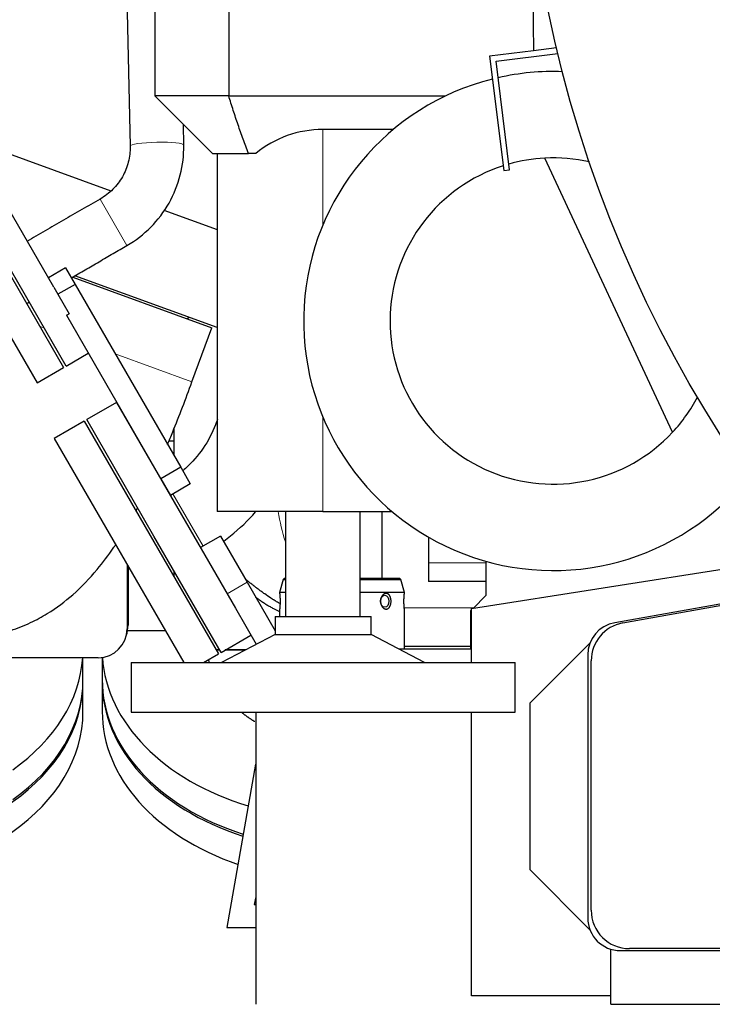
# Model space of a CAD drawing. Header units: inches. Extents: x 0 to 23760, y -13 to 16800.
# Tile 170 of 256: x 10805 to 11166, y 5035 to 5548. Entities that reach past the tile are written whole.
import ezdxf

# ---------------------------------------------------------------- set-up
doc = ezdxf.new("R2010")
doc.units = ezdxf.units.IN
doc.layers.add('1', color=7, linetype='Continuous', true_color=0xffffff)
doc.layers.add('254', color=7, linetype='Continuous', true_color=0xffffff)
doc.styles.add('latin_extended', font='simplex.shx')
doc.dimstyles.get("Standard").update_dxf_attribs({"dimtxt": 0.18, "dimasz": 0.18, "dimexe": 0.18, "dimexo": 0.0625, "dimgap": 0.09, "dimtad": 0, "dimtih": 1, "dimtoh": 1, "dimdec": 4, "dimzin": 0, "dimdsep": 46, "dimtxsty": 'Standard', "dimcen": 0.09, "dimadec": 0, "dimazin": 0, "dimtfac": 1, "dimtdec": 4, "dimtofl": 0, "dimtmove": 0, "dimatfit": 3, "dimfxl": 1, "dimtolj": 1, "dimtzin": 0, "dimarcsym": 0})

# ---------------------------------------------------------------- blocks, each defined once
blk = doc.blocks.new('_U11')
at = {"layer": '254', "color": 3, "linetype": 'Continuous', "lineweight": 13, "transparency": 16777216}
for p, q in [((11683.31, 5684.97), (10043.95, 5684.97)), ((10083.95, 4349.97), (10083.95, 5544.97)), ((11288.49, 4209.97), (10043.95, 4209.97))]:
    blk.add_line(p, q, dxfattribs=at)
at = {"layer": '254', "color": 3, "transparency": 16777216}
for points in [[(10107.28, 5544.97), (10060.61, 5544.97), (10083.95, 5684.97)], [(10060.61, 4349.97), (10107.28, 4349.97), (10083.95, 4209.97)]]:
    blk.add_solid(points, dxfattribs=at)
at = {"layer": 'Defpoints', "color": 0, "transparency": 16777216}
for p in [(10083.95, 5684.97), (11723.31, 5684.97), (11328.49, 4209.97)]:
    blk.add_point(p, dxfattribs=at)
at = {"layer": '254', "color": 2, "lineweight": 13, "transparency": 16777216, "insert": (9873.95, 4714.14), "char_height": 140, "attachment_point": 1, "rotation": 90, "style": 'latin_extended'}
blk.add_mtext('\\A1;1475', dxfattribs=at)

msp = doc.modelspace()

# ---------------------------------------------------------------- linework, layer by layer
at = {"layer": '1', "color": 2, "linetype": 'Continuous', "lineweight": 25}
for p, q in [((11072.094, 5605.862), (11073.034, 5531.8)), ((10860.648, 5588.898), (10862.886, 5482)), ((10875.781, 5569), (10875.781, 5508.274)), ((10914.291, 5569), (10914.291, 5508.274)), ((11073.034, 5531.8), (11050.217, 5528.999)), ((11053.56, 5526.387), (11085.79, 5530.344)), ((11085.086, 5533.28), (11073.034, 5531.8)), ((11050.217, 5528.999), (11057.529, 5469.446)), ((11060.507, 5469.811), (11053.56, 5526.387)), ((10875.781, 5508.274), (10905.781, 5478.274)), ((10914.291, 5508.274), (10875.781, 5508.274)), ((10914.291, 5508.274), (11027.264, 5508.274)), ((10890.88, 5482.586), (10890.653, 5493.403)), ((11000, 5490.774), (10963.306, 5490.774)), ((10779.811, 5485.386), (10852.865, 5458.796)), ((10905.781, 5478.274), (10924.551, 5478.274)), ((10908.306, 5478.274), (10908.306, 5291.674)), ((10928.396, 5478.274), (10924.551, 5478.274)), ((11145.548, 5333.086), (11078.97, 5475.863)), ((11057.529, 5469.446), (11060.507, 5469.811)), ((10823.139, 5408.622), (10790.047, 5465.94)), ((10829.556, 5367.507), (10777.056, 5458.44)), ((10775.757, 5457.69), (10828.257, 5366.757)), ((10761.901, 5449.69), (10814.401, 5358.757)), ((10880.391, 5448.777), (10908.305, 5438.618)), ((10829.26, 5418.72), (10820.297, 5413.545)), ((10829.26, 5418.72), (10834.26, 5410.06)), ((10832.974, 5413.862), (10905.399, 5387.501)), ((10908.305, 5387.53), (10834.047, 5414.558)), ((10823.139, 5408.622), (10825.297, 5404.885)), ((10834.26, 5410.06), (10825.297, 5404.885)), ((10834.26, 5410.06), (10889.26, 5314.797)), ((10825.297, 5404.885), (10831.14, 5394.765)), ((10829.711, 5393.94), (10831.14, 5394.765)), ((10829.711, 5393.94), (10878.868, 5308.797)), ((10895.139, 5359.31), (10905.399, 5387.501)), ((10829.556, 5367.507), (10841.118, 5374.182)), ((10814.401, 5358.757), (10828.257, 5366.757)), ((10855.873, 5348.585), (10840.284, 5339.585)), ((10855.873, 5348.585), (10917.759, 5241.396)), ((10838.985, 5338.835), (10823.397, 5329.835)), ((10838.985, 5338.835), (10908.985, 5217.592)), ((10875.284, 5278.963), (10840.284, 5339.585)), ((10885.856, 5320.692), (10885.856, 5335.188)), ((10823.397, 5329.835), (10890.841, 5213.019)), ((10883.079, 5328.524), (10885.855, 5328.524)), ((10889.26, 5314.797), (10878.868, 5308.797)), ((10889.26, 5314.797), (10894.26, 5306.137)), ((10878.868, 5308.797), (10883.868, 5300.137)), ((10880.39, 5306.16), (10880.373, 5306.15)), ((10894.26, 5306.137), (10883.868, 5300.137)), ((10963.306, 5291.674), (10908.306, 5291.674)), ((10943.806, 5291.674), (10943.806, 5236.961)), ((10963.306, 5291.674), (10999.405, 5291.674)), ((10982.806, 5236.961), (10982.806, 5291.674)), ((10994.296, 5256.974), (10994.296, 5291.673)), ((10910.284, 5218.342), (10875.284, 5278.963)), ((10909.944, 5278.931), (10899.552, 5272.931)), ((10909.944, 5278.931), (10923.857, 5254.833)), ((11018.306, 5278.39), (11018.306, 5261.431)), ((11018.306, 5278.39), (11018.306, 5264.964)), ((11040.806, 5241.109), (11216.154, 5268.881)), ((10861.306, 5264.175), (10861.306, 5230.574)), ((11018.306, 5264.964), (11018.306, 5255.236)), ((11048.306, 5265.779), (11048.306, 5247.997)), ((10861.811, 5263.301), (10861.811, 5232.574)), ((10885.856, 5257.654), (10885.856, 5260.653)), ((11018.306, 5261.431), (11018.306, 5255.236)), ((10923.857, 5254.833), (10938.42, 5229.609)), ((10942.613, 5256.291), (10940.796, 5249.509)), ((10943.296, 5256.974), (10942.613, 5256.291)), ((10942.613, 5256.291), (10943.806, 5256.291)), ((10943.296, 5256.974), (10943.807, 5256.974)), ((10982.804, 5256.974), (11003.296, 5256.974)), ((10982.809, 5256.291), (11003.979, 5256.291)), ((11003.979, 5256.291), (11003.296, 5256.974)), ((11005.796, 5249.509), (11003.979, 5256.291)), ((11048.306, 5255.236), (11018.306, 5255.236)), ((11119.541, 5233.653), (11229.147, 5253.531)), ((10940.796, 5249.509), (10940.796, 5249.024)), ((10943.805, 5249.509), (10940.796, 5249.509)), ((11005.796, 5249.509), (10982.807, 5249.509)), ((11005.796, 5249.027), (11005.796, 5249.509)), ((11048.306, 5247.997), (11041.553, 5241.227)), ((11190.242, 5246.974), (11115.354, 5233.769)), ((10917.759, 5241.396), (10928.638, 5222.551)), ((10940.819, 5241.088), (10940.796, 5240.873)), ((10940.796, 5240.88), (10940.796, 5236.96)), ((11005.796, 5240.874), (11005.773, 5241.088)), ((11005.796, 5219.974), (11005.796, 5240.924)), ((11040.806, 5240.479), (11040.311, 5239.982)), ((11040.311, 5239.982), (11040.311, 5219.974)), ((11040.806, 5213.015), (11040.806, 5241.109)), ((10938.42, 5236.961), (10938.42, 5227.72)), ((10938.42, 5236.961), (10988.461, 5236.961)), ((10988.461, 5227.72), (10988.461, 5236.961)), ((10881.307, 5229.529), (10861.535, 5229.529)), ((10938.42, 5227.72), (10910.597, 5213.018)), ((10938.42, 5227.72), (10988.461, 5227.72)), ((11016.284, 5213.018), (10988.461, 5227.72)), ((10910.284, 5218.342), (10925.873, 5227.342)), ((11071.306, 5191.973), (11102.425, 5223.092)), ((10901.064, 5213.018), (10908.985, 5217.592)), ((10909.574, 5219.574), (10907.841, 5219.574)), ((10909.631, 5219.474), (10907.899, 5219.474)), ((10922.814, 5219.474), (10912.246, 5219.474)), ((10923.005, 5219.574), (10912.42, 5219.574)), ((11040.311, 5219.974), (11003.12, 5219.974)), ((11005.798, 5221.574), (11040.31, 5221.574)), ((10846.306, 5215.574), (10701.306, 5215.574)), ((10838.356, 5204.145), (10838.356, 5215.573)), ((10848.361, 5215.715), (10848.361, 5204.145)), ((10863.395, 5213.018), (10863.395, 5187.166)), ((10863.395, 5213.018), (11063.486, 5213.018)), ((11063.486, 5187.166), (11063.486, 5213.018)), ((11101.306, 5217.027), (11101.306, 5079.974)), ((11103.11, 5083.974), (11103.11, 5213.974)), ((10838.356, 5204.145), (10838.356, 5204.154)), ((10838.356, 5187.528), (10838.356, 5203.085)), ((10848.361, 5203.084), (10848.361, 5187.528)), ((11071.306, 5104.974), (11071.306, 5191.973)), ((10863.395, 5187.166), (11063.486, 5187.166)), ((10928.311, 5187.165), (10928.311, 5034.974)), ((11040.806, 5039.474), (11040.806, 5187.165)), ((10928.31, 5160.091), (10913.302, 5074.974)), ((11102.458, 5073.822), (11071.306, 5104.974)), ((10928.311, 5090.987), (10927.603, 5086.974)), ((10927.603, 5086.974), (10928.312, 5086.974)), ((10913.302, 5074.974), (10928.311, 5074.974)), ((11113.306, 5034.974), (11113.306, 5063.726)), ((11273.104, 5063.974), (11123.11, 5063.974)), ((11118.306, 5062.974), (11326.306, 5062.974)), ((11113.306, 5039.474), (11040.806, 5039.474)), ((11113.306, 5034.974), (11634.799, 5034.974))]:
    msp.add_line(p, q, dxfattribs=at)
at = {"layer": '1', "color": 110, "linetype": 'Continuous', "lineweight": 13}
for p, q in [((10963.306, 5490.774), (10963.306, 5440.974)), ((10861.265, 5430.27), (10847.265, 5454.519)), ((10815.911, 5388.147), (10818.106, 5387.348)), ((10855.16, 5373.862), (10895.138, 5359.31)), ((10963.306, 5340.974), (10963.306, 5291.674)), ((10885.229, 5300.924), (10900.931, 5273.728)), ((11048.306, 5264.964), (11018.306, 5264.964)), ((10913.464, 5248.833), (10923.857, 5254.833)), ((11041.898, 5241.574), (11005.725, 5241.574))]:
    msp.add_line(p, q, dxfattribs=at)
at = {"layer": '1', "color": 2, "linetype": 'Continuous', "lineweight": 25}
msp.add_circle((11723.306, 5684.974), 656, dxfattribs=at)
for centre, radius, start, end in [((11083.306, 5390.974), 130, 87.8625, 102.75188), ((11083.306, 5390.974), 130, 104.085, 321.48563), ((10963.306, 5435.774), 55, 90, 129.40057), ((11083.306, 5390.974), 85, 92.9242, 105.81237), ((11083.306, 5390.974), 85, 77.14881, 92.9242), ((11083.306, 5390.974), 85, 107.86487, 317.0758), ((10900.856, 5379.574), 15, 118.06594, 123.11578), ((11083.306, 5390.974), 85, 317.0758, 332.19742), ((11118.306, 5217.027), 17, 100, 180), ((11123.11, 5213.974), 20, 100.27893, 180), ((10846.306, 5230.574), 15, 270, 0), ((10844.811, 5232.574), 17, 340.97766, 0), ((11123.11, 5083.974), 20, 180, 270), ((11118.306, 5079.974), 17, 180, 270)]:
    msp.add_arc(centre, radius, start, end, dxfattribs=at)
at = {"layer": '1', "color": 110, "linetype": 'Continuous', "lineweight": 13}
for centre, major_axis, ratio, start_param, end_param in [((10876.883, 5482.293), (-13.997, -0.293), 0.1315834, 3.1426664, 6.2811175), ((10992.947, 5307.074), (0, 75), 0.7198558, 1.777555, 1.9978064)]:
    msp.add_ellipse(centre, major_axis=major_axis, ratio=ratio, start_param=start_param, end_param=end_param, dxfattribs=at)
at = {"layer": '1', "color": 2, "linetype": 'Continuous', "lineweight": 25}
msp.add_ellipse((10995.57, 5244.974), major_axis=(0, 3.1), ratio=0.7071068, dxfattribs=at)
for centre, start_param, end_param in [((10713.356, 5219.701), 5.4977871, 6.2365523), ((10973.361, 5219.701), 3.1864585, 4.3105596), ((10713.356, 5203.085), 3.1415927, 6.2831853), ((10713.356, 5204.145), 5.4977871, 6.2831853), ((10973.361, 5204.145), 3.1415927, 4.2877831), ((10973.361, 5203.084), 3.1415927, 4.2864087), ((10713.356, 5187.528), 3.1415927, 6.2831853), ((10973.361, 5187.528), 3.1415927, 4.2634358)]:
    msp.add_ellipse(centre, major_axis=(125, 0), ratio=0.7071068, start_param=start_param, end_param=end_param, dxfattribs=at)
for points, knots in [([(10924.551, 5478.274), (10924.071, 5479.515), (10923.598, 5480.757), (10922.669, 5483.244), (10922.212, 5484.489), (10920.861, 5488.227), (10919.988, 5490.724), (10918.289, 5495.726), (10917.462, 5498.231), (10915.848, 5503.247), (10915.061, 5505.759), (10914.291, 5508.274)], [0, 0, 0, 0, 0.125, 0.125, 0.25, 0.25, 0.5, 0.5, 0.75, 0.75, 1, 1, 1, 1]), ([(10862.886, 5481.997), (10862.952, 5479.169), (10862.362, 5473.747), (10859.184, 5466.014), (10854.153, 5459.289), (10849.758, 5455.948), (10847.265, 5454.519)], [0, 0, 0, 0, 0.2512821, 0.4995717, 0.7480168, 1, 1, 1, 1]), ([(10861.265, 5430.27), (10865.878, 5432.998), (10874.125, 5439.394), (10883.817, 5452.109), (10889.721, 5466.939), (10890.934, 5477.257), (10890.88, 5482.589)], [0, 0, 0, 0, 0.2489312, 0.4997734, 0.7506959, 1, 1, 1, 1]), ([(10882.358, 5326.619), (10883.27, 5328.779), (10887.67, 5339.374), (10891.877, 5350.292), (10895.139, 5359.31)], [0, 0, 0, 0, 0.2061228, 1, 1, 1, 1]), ([(10908.457, 5339.925), (10908.301, 5339.445), (10906.664, 5334.599), (10902.359, 5325.823), (10895.623, 5317.675), (10891.303, 5313.79), (10890.366, 5313)], [0, 0, 0, 0, 0.0461062, 0.4669323, 0.8875168, 1, 1, 1, 1]), ([(10865.983, 5292.086), (10866.116, 5292.33), (10866.395, 5292.845), (10866.672, 5293.36), (10866.817, 5293.631)], [0, 0, 0, 0, 0.4750508, 1, 1, 1, 1]), ([(10911.499, 5276.243), (10911.552, 5276.281), (10916.475, 5279.852), (10922.201, 5284.851), (10927.268, 5290.378), (10928.234, 5291.478)], [0, 0, 0, 0, 0.0085994, 0.8062518, 1, 1, 1, 1]), ([(10773.806, 5225.848), (10773.832, 5225.843), (10773.948, 5225.854), (10774.061, 5225.871), (10774.186, 5225.892), (10774.252, 5225.9), (10774.285, 5225.903), (10774.309, 5225.905), (10774.333, 5225.906), (10774.368, 5225.907), (10774.437, 5225.909), (10774.832, 5225.903), (10775.186, 5225.866), (10776.07, 5225.835), (10777.33, 5225.815), (10779.422, 5225.835), (10783.075, 5226.017), (10790.073, 5226.833), (10799.77, 5229.108), (10810.931, 5233.546), (10822.221, 5239.733), (10834.441, 5249.03), (10845.002, 5260.176), (10851.919, 5269.353), (10855.064, 5273.992), (10855.359, 5274.431)], [0, 0, 0, 0, 0.0155255, 0.0229459, 0.0245358, 0.0250005, 0.0251885, 0.0253645, 0.025541, 0.0257274, 0.0261533, 0.0272793, 0.0388284, 0.0466189, 0.0590432, 0.0811086, 0.1186333, 0.1793418, 0.2994988, 0.3952855, 0.4831993, 0.6416415, 0.8340492, 0.9843955, 1, 1, 1, 1]), ([(10940.797, 5243.778), (10940.417, 5244.002), (10940.038, 5244.228), (10939.092, 5244.799), (10938.528, 5245.147), (10937.826, 5245.59), (10937.685, 5245.679), (10937.405, 5245.858), (10937.265, 5245.947), (10936.846, 5246.217), (10936.568, 5246.398), (10935.185, 5247.305), (10934.102, 5248.042), (10932.511, 5249.161), (10931.986, 5249.536), (10930.947, 5250.289), (10930.434, 5250.667), (10929.417, 5251.424), (10928.915, 5251.804), (10928.169, 5252.373), (10927.922, 5252.562), (10927.553, 5252.847), (10927.431, 5252.941), (10927.187, 5253.13), (10927.066, 5253.224), (10926.463, 5253.694), (10925.991, 5254.065), (10925.065, 5254.797), (10924.612, 5255.158), (10923.936, 5255.698), (10923.706, 5255.882), (10923.479, 5256.064)], [0, 0, 0, 0, 0.0595174, 0.0595174, 0.1488829, 0.1488829, 0.1712243, 0.1712243, 0.1935657, 0.1935657, 0.2382484, 0.2382484, 0.4169794, 0.4169794, 0.506345, 0.506345, 0.5957105, 0.5957105, 0.685076, 0.685076, 0.7297587, 0.7297587, 0.7521001, 0.7521001, 0.7744415, 0.7744415, 0.863807, 0.863807, 0.9531725, 0.9531725, 1, 1, 1, 1]), ([(10940.796, 5249.074), (10940.796, 5249.074), (10940.797, 5249.064), (10940.801, 5249.032), (10940.805, 5248.995), (10940.806, 5248.981), (10940.81, 5248.949), (10940.812, 5248.932), (10940.818, 5248.874), (10940.827, 5248.785), (10940.839, 5248.671), (10940.847, 5248.592), (10940.848, 5248.575), (10940.852, 5248.542), (10940.853, 5248.525), (10940.858, 5248.473), (10940.862, 5248.437), (10940.872, 5248.325), (10940.88, 5248.245), (10940.894, 5248.076), (10940.902, 5247.987), (10940.913, 5247.845), (10940.917, 5247.797), (10940.923, 5247.722), (10940.925, 5247.697), (10940.929, 5247.647), (10940.938, 5247.519), (10940.947, 5247.387), (10940.961, 5247.168), (10940.967, 5247.056), (10940.977, 5246.882), (10940.981, 5246.794), (10940.986, 5246.704), (10940.989, 5246.644), (10940.99, 5246.614), (10940.997, 5246.461), (10941.002, 5246.338), (10941.01, 5246.089), (10941.017, 5245.837), (10941.022, 5245.58), (10941.025, 5245.385), (10941.025, 5245.319), (10941.027, 5245.188), (10941.027, 5245.122), (10941.027, 5244.926), (10941.026, 5244.666), (10941.023, 5244.408), (10941.018, 5244.151), (10941.015, 5244.024), (10941.01, 5243.865), (10941.009, 5243.833), (10941.007, 5243.77), (10941.004, 5243.675), (10941, 5243.582), (10940.993, 5243.398), (10940.982, 5243.158), (10940.969, 5242.929), (10940.959, 5242.76), (10940.954, 5242.677), (10940.949, 5242.595), (10940.945, 5242.541), (10940.944, 5242.514), (10940.934, 5242.381), (10940.92, 5242.177), (10940.905, 5241.991), (10940.89, 5241.814), (10940.882, 5241.73), (10940.871, 5241.611), (10940.868, 5241.572), (10940.862, 5241.516), (10940.861, 5241.498), (10940.857, 5241.462), (10940.849, 5241.375), (10940.841, 5241.296), (10940.829, 5241.183), (10940.824, 5241.132), (10940.819, 5241.088)], [0, 0, 0, 0, 0.0270683, 0.0618159, 0.0618159, 0.0791897, 0.0791897, 0.0965635, 0.0965635, 0.131311, 0.1660586, 0.1660586, 0.1747455, 0.1747455, 0.1834324, 0.1834324, 0.2008061, 0.2008061, 0.2355537, 0.2355537, 0.2703013, 0.2703013, 0.287675, 0.287675, 0.2963619, 0.2963619, 0.3050488, 0.3397964, 0.3397964, 0.3745439, 0.3745439, 0.3919177, 0.4006046, 0.4006046, 0.4092915, 0.4092915, 0.4440391, 0.4440391, 0.4787866, 0.5135342, 0.5135342, 0.530908, 0.530908, 0.5482817, 0.5482817, 0.5830293, 0.6177769, 0.6177769, 0.6525244, 0.6525244, 0.6612113, 0.6612113, 0.6698982, 0.687272, 0.687272, 0.7220195, 0.7567671, 0.7567671, 0.7741409, 0.7828278, 0.7828278, 0.7915146, 0.7915146, 0.8262622, 0.8610098, 0.8610098, 0.8957573, 0.8957573, 0.9131311, 0.9131311, 0.921818, 0.921818, 0.9305049, 0.9652524, 0.9652524, 1, 1, 1, 1]), ([(10994.568, 5241.705), (10994.49, 5241.787), (10994.416, 5241.874), (10994.273, 5242.056), (10994.138, 5242.247), (10994.016, 5242.455), (10993.944, 5242.591), (10993.93, 5242.618), (10993.902, 5242.673), (10993.861, 5242.756), (10993.822, 5242.84), (10993.748, 5243.011), (10993.658, 5243.243), (10993.585, 5243.486), (10993.536, 5243.672), (10993.521, 5243.735), (10993.492, 5243.861), (10993.479, 5243.925), (10993.444, 5244.116), (10993.406, 5244.372), (10993.377, 5244.759), (10993.376, 5245.021), (10993.382, 5245.185), (10993.383, 5245.218), (10993.386, 5245.283), (10993.392, 5245.381), (10993.401, 5245.479), (10993.421, 5245.672), (10993.457, 5245.928), (10993.511, 5246.178), (10993.559, 5246.364), (10993.584, 5246.456), (10993.612, 5246.548), (10993.631, 5246.609), (10993.641, 5246.639), (10993.692, 5246.79), (10993.781, 5247.024), (10993.886, 5247.246), (10993.998, 5247.461), (10994.058, 5247.565), (10994.154, 5247.716), (10994.187, 5247.766), (10994.255, 5247.863), (10994.289, 5247.91), (10994.395, 5248.049), (10994.542, 5248.223), (10994.7, 5248.377), (10994.862, 5248.52), (10994.946, 5248.587), (10995.054, 5248.663), (10995.076, 5248.678), (10995.12, 5248.707), (10995.186, 5248.749), (10995.252, 5248.788), (10995.386, 5248.86), (10995.476, 5248.902), (10995.658, 5248.972), (10995.75, 5249.001), (10995.866, 5249.028), (10995.889, 5249.033), (10995.936, 5249.042), (10995.959, 5249.046), (10996.029, 5249.057), (10996.076, 5249.063), (10996.215, 5249.075), (10996.4, 5249.076), (10996.58, 5249.05), (10996.715, 5249.02), (10996.76, 5249.008), (10996.826, 5248.988), (10996.848, 5248.981), (10996.892, 5248.965), (10997.002, 5248.925), (10997.107, 5248.875), (10997.272, 5248.781), (10997.352, 5248.728), (10997.469, 5248.639), (10997.507, 5248.608), (10997.583, 5248.543), (10997.621, 5248.508), (10997.73, 5248.402), (10997.8, 5248.325), (10997.933, 5248.163), (10997.996, 5248.077), (10998.087, 5247.94), (10998.116, 5247.893), (10998.174, 5247.797), (10998.202, 5247.748), (10998.284, 5247.597), (10998.334, 5247.493), (10998.428, 5247.279), (10998.515, 5247.058), (10998.589, 5246.825), (10998.63, 5246.675), (10998.638, 5246.645), (10998.654, 5246.584), (10998.662, 5246.554), (10998.684, 5246.462), (10998.698, 5246.4), (10998.737, 5246.215), (10998.781, 5245.964), (10998.811, 5245.709), (10998.828, 5245.515), (10998.836, 5245.418), (10998.841, 5245.32), (10998.844, 5245.255), (10998.845, 5245.222), (10998.85, 5245.058), (10998.851, 5244.796), (10998.83, 5244.408), (10998.802, 5244.152), (10998.775, 5243.961), (10998.765, 5243.898), (10998.748, 5243.803), (10998.743, 5243.771), (10998.731, 5243.708), (10998.701, 5243.551), (10998.636, 5243.277), (10998.564, 5243.044), (10998.486, 5242.816), (10998.443, 5242.705), (10998.385, 5242.569), (10998.373, 5242.542), (10998.349, 5242.488), (10998.336, 5242.462), (10998.299, 5242.383), (10998.273, 5242.332), (10998.193, 5242.181), (10998.08, 5241.988), (10997.955, 5241.814), (10997.857, 5241.691), (10997.806, 5241.631), (10997.753, 5241.573), (10997.718, 5241.536), (10997.7, 5241.517), (10997.609, 5241.426), (10997.46, 5241.293), (10997.301, 5241.185), (10997.138, 5241.088), (10997.054, 5241.047), (10996.946, 5241.002), (10996.924, 5240.994), (10996.88, 5240.978), (10996.858, 5240.97), (10996.792, 5240.948), (10996.747, 5240.936), (10996.613, 5240.903), (10996.433, 5240.873), (10996.249, 5240.871), (10996.11, 5240.881), (10996.064, 5240.885), (10995.993, 5240.895), (10995.97, 5240.899), (10995.923, 5240.907), (10995.9, 5240.912), (10995.783, 5240.937), (10995.691, 5240.964), (10995.508, 5241.032), (10995.418, 5241.072), (10995.283, 5241.142), (10995.239, 5241.167), (10995.15, 5241.22), (10995.106, 5241.249), (10994.975, 5241.338), (10994.891, 5241.404), (10994.767, 5241.51), (10994.726, 5241.547), (10994.646, 5241.624), (10994.607, 5241.664), (10994.568, 5241.705)], [0, 0, 0, 0, 0.015625, 0.015625, 0.03125, 0.046875, 0.046875, 0.0507813, 0.0507813, 0.0546875, 0.0625, 0.0625, 0.078125, 0.09375, 0.09375, 0.1015625, 0.1015625, 0.109375, 0.109375, 0.125, 0.140625, 0.15625, 0.15625, 0.1601563, 0.1601563, 0.1640625, 0.171875, 0.171875, 0.1875, 0.203125, 0.203125, 0.2109375, 0.2148438, 0.2148438, 0.21875, 0.21875, 0.234375, 0.25, 0.25, 0.265625, 0.265625, 0.2734375, 0.2734375, 0.28125, 0.28125, 0.296875, 0.3125, 0.3125, 0.328125, 0.328125, 0.3320313, 0.3320313, 0.3359375, 0.34375, 0.34375, 0.359375, 0.359375, 0.375, 0.375, 0.3789063, 0.3789063, 0.3828125, 0.3828125, 0.390625, 0.390625, 0.40625, 0.421875, 0.421875, 0.4296875, 0.4296875, 0.4335937, 0.4335937, 0.4375, 0.453125, 0.453125, 0.46875, 0.46875, 0.4765625, 0.4765625, 0.484375, 0.484375, 0.5, 0.5, 0.515625, 0.515625, 0.5234375, 0.5234375, 0.53125, 0.53125, 0.546875, 0.546875, 0.5625, 0.578125, 0.578125, 0.5820312, 0.5820312, 0.5859375, 0.5859375, 0.59375, 0.59375, 0.609375, 0.625, 0.625, 0.6328125, 0.6367188, 0.6367188, 0.640625, 0.640625, 0.65625, 0.671875, 0.6875, 0.6875, 0.6953125, 0.6953125, 0.6992188, 0.6992188, 0.703125, 0.71875, 0.734375, 0.734375, 0.75, 0.75, 0.7539063, 0.7539063, 0.7578125, 0.7578125, 0.765625, 0.765625, 0.78125, 0.796875, 0.796875, 0.8046875, 0.8085938, 0.8085938, 0.8125, 0.8125, 0.828125, 0.84375, 0.84375, 0.859375, 0.859375, 0.8632813, 0.8632813, 0.8671875, 0.8671875, 0.875, 0.875, 0.890625, 0.90625, 0.90625, 0.9140625, 0.9140625, 0.9179688, 0.9179688, 0.921875, 0.921875, 0.9375, 0.9375, 0.953125, 0.953125, 0.9609375, 0.9609375, 0.96875, 0.96875, 0.984375, 0.984375, 0.9921875, 0.9921875, 1, 1, 1, 1]), ([(11005.773, 5241.088), (11005.768, 5241.132), (11005.763, 5241.183), (11005.751, 5241.296), (11005.739, 5241.42), (11005.725, 5241.568), (11005.715, 5241.668), (11005.714, 5241.688), (11005.71, 5241.729), (11005.704, 5241.792), (11005.699, 5241.857), (11005.688, 5241.99), (11005.672, 5242.177), (11005.658, 5242.38), (11005.648, 5242.513), (11005.647, 5242.54), (11005.643, 5242.594), (11005.641, 5242.621), (11005.636, 5242.704), (11005.633, 5242.759), (11005.622, 5242.928), (11005.61, 5243.158), (11005.599, 5243.399), (11005.592, 5243.583), (11005.588, 5243.676), (11005.585, 5243.77), (11005.583, 5243.833), (11005.582, 5243.865), (11005.577, 5244.024), (11005.574, 5244.152), (11005.569, 5244.408), (11005.565, 5244.666), (11005.565, 5244.927), (11005.565, 5245.09), (11005.565, 5245.123), (11005.566, 5245.189), (11005.566, 5245.221), (11005.566, 5245.32), (11005.567, 5245.385), (11005.57, 5245.58), (11005.575, 5245.837), (11005.582, 5246.089), (11005.59, 5246.337), (11005.595, 5246.461), (11005.602, 5246.613), (11005.603, 5246.643), (11005.606, 5246.703), (11005.611, 5246.793), (11005.615, 5246.881), (11005.625, 5247.055), (11005.638, 5247.279), (11005.652, 5247.491), (11005.663, 5247.644), (11005.669, 5247.72), (11005.675, 5247.793), (11005.678, 5247.842), (11005.68, 5247.866), (11005.69, 5247.984), (11005.705, 5248.163), (11005.719, 5248.322), (11005.733, 5248.471), (11005.74, 5248.54), (11005.748, 5248.619), (11005.749, 5248.635), (11005.752, 5248.665), (11005.754, 5248.68), (11005.758, 5248.724), (11005.761, 5248.751), (11005.769, 5248.828), (11005.779, 5248.917), (11005.786, 5248.981), (11005.79, 5249.018), (11005.791, 5249.029), (11005.793, 5249.043), (11005.793, 5249.047), (11005.794, 5249.054), (11005.794, 5249.057), (11005.795, 5249.069), (11005.796, 5249.074), (11005.796, 5249.074)], [0, 0, 0, 0, 0.034727, 0.034727, 0.0694541, 0.1041811, 0.1041811, 0.1128629, 0.1128629, 0.1215447, 0.1389082, 0.1389082, 0.1736352, 0.2083623, 0.2083623, 0.217044, 0.217044, 0.2257258, 0.2257258, 0.2430893, 0.2430893, 0.2778164, 0.3125434, 0.3125434, 0.3299069, 0.3385887, 0.3385887, 0.3472705, 0.3472705, 0.3819975, 0.3819975, 0.4167245, 0.4514516, 0.4514516, 0.4601334, 0.4601334, 0.4688151, 0.4688151, 0.4861786, 0.4861786, 0.5209057, 0.5556327, 0.5556327, 0.5903598, 0.5903598, 0.5990415, 0.5990415, 0.6077233, 0.6250868, 0.6250868, 0.6598139, 0.6945409, 0.6945409, 0.7119044, 0.7205862, 0.7205862, 0.729268, 0.729268, 0.763995, 0.798722, 0.798722, 0.8334491, 0.8334491, 0.8421309, 0.8421309, 0.8508126, 0.8508126, 0.8681761, 0.8681761, 0.9029032, 0.9376302, 0.9376302, 0.9549937, 0.9549937, 0.9636755, 0.9636755, 0.9723573, 0.9723573, 1, 1, 1, 1]), ([(10928.12, 5247.28), (10928.333, 5247.117), (10928.548, 5246.956), (10928.897, 5246.696), (10929.03, 5246.597), (10929.231, 5246.45), (10929.298, 5246.401), (10929.432, 5246.304), (10930.037, 5245.865), (10930.647, 5245.437), (10931.742, 5244.69), (10932.294, 5244.324), (10933.407, 5243.608), (10933.968, 5243.258), (10935.1, 5242.572), (10935.671, 5242.237), (10936.821, 5241.582), (10937.4, 5241.262), (10938.876, 5240.472), (10939.778, 5240.013), (10940.69, 5239.572)], [0, 0, 0, 0, 0.054883, 0.054883, 0.0885122, 0.0885122, 0.1053269, 0.1053269, 0.1221415, 0.2566586, 0.2566586, 0.3911757, 0.3911757, 0.5256928, 0.5256928, 0.6602098, 0.6602098, 0.7947269, 0.7947269, 1, 1, 1, 1])]:
    msp.add_open_spline(points, degree=3, knots=knots, dxfattribs=at)
for points in [[(10847.265, 5454.519), (10809.069, 5432.466)], [(10832.26, 5413.525), (10861.265, 5430.27)], [(10809.007, 5400.099), (10810.306, 5400.849)]]:
    msp.add_open_spline(points, degree=1, dxfattribs=at)
for points, weights in [([(10904.159, 5212.99), (10903.997, 5213.825), (10903.875, 5214.662)], [0.753493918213, 0.752618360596, 0.751962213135]), ([(10927.835, 5182.242), (10924.253, 5184.419), (10921.118, 5186.916)], [0.90811806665, 0.880774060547, 0.858158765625])]:
    msp.add_rational_spline(points, weights, degree=2, dxfattribs=at)

# ---------------------------------------------------------------- dimensions: what is measured, and where the dimension line sits
at = {"layer": '254', "color": 2, "linetype": 'Continuous', "lineweight": 13}
dim = msp.add_linear_dim(base=(10083.945, 5684.974), p1=(11328.487, 4209.974), p2=(11723.306, 5684.974), angle=90, dimstyle='Standard', override={"dimscale": 40, "dimtxt": 3.5, "dimasz": 3.5, "dimexe": 1, "dimexo": 1, "dimgap": 1.75, "dimtad": 1, "dimtih": 0, "dimtoh": 0, "dimdec": 0, "dimlfac": 1, "dimzin": 8, "dimdsep": 46, "dimlunit": 2, "dimtxsty": 'latin_extended', "dimsah": 1, "dimse1": 0, "dimse2": 0, "dimsd1": 0, "dimsd2": 0, "dimclrd": 3, "dimclre": 3, "dimclrt": 2, "dimtol": 0, "dimtm": -0.1, "dimtfac": 0.714286, "dimtdec": 3, "dimtofl": 1, "dimtmove": 0, "dimtzin": 8, "dimlwd": 13, "dimlwe": 13}, dxfattribs=at)
dim.commit()
dim.dimension.update_dxf_attribs({"geometry": '_U11', "text_midpoint": (10083.945, 4947.474), "dimtype": 160})

doc.saveas('drawing.dxf')
